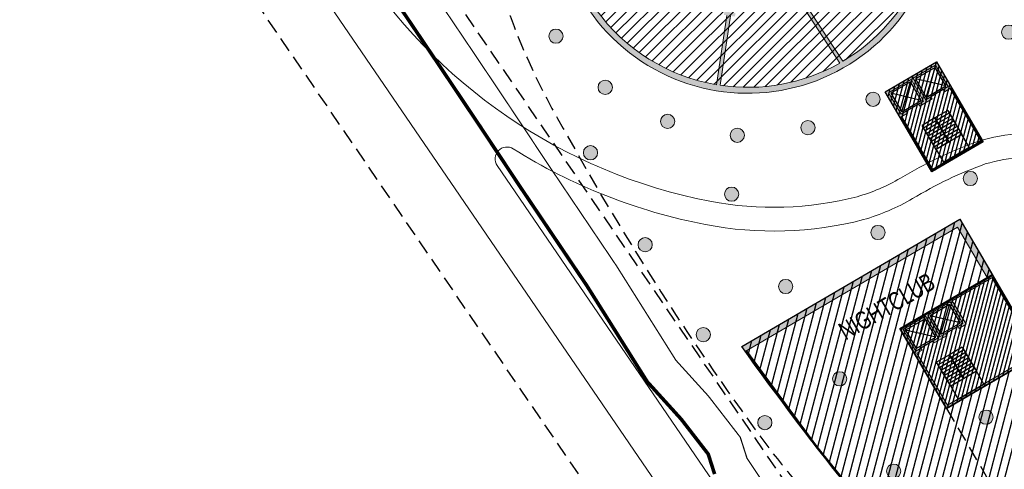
# Model space of a CAD drawing. Header units: millimetres. Extents: x -1402 to -179, y -280 to 6164.
# Tile 3 of 212: x -795 to -712, y 8 to 46. Entities that reach past the tile are written whole.
import ezdxf
from ezdxf.xclip import XClip

# ---------------------------------------------------------------- set-up
doc = ezdxf.new("R2010")
doc.units = ezdxf.units.MM
doc.header["$XCLIPFRAME"] = 0
for name, pattern in [('AJN-Limite', [1.25, 0.5, -0.25, 0, -0.25, 0, -0.25]), ('AJN-Projection', [0.375, 0.25, -0.125]), ('DASH', [0.35, 0.25, -0.1])]:
    doc.linetypes.add(name, pattern=pattern)
doc.layers.get('0').update_dxf_attribs({"linetype": 'CONTINUOUS'})
doc.layers.get('DEFPOINTS').update_dxf_attribs({"linetype": 'CONTINUOUS'})
for name, color, linetype, lineweight in [('AJN-2-POT 120', 2, 'CONTINUOUS', 20), ('AJN-2-SBT-C', 2, 'CONTINUOUS', 20), ('AJN-5-ASC-C', 230, 'CONTINUOUS', 30), ('AJN-7-500-A', 10, 'CONTINUOUS', 18), ('AJN-8-252-H', 252, 'CONTINUOUS', 20), ('AJN-9-CIRCULATION-CAR', 251, 'CONTINUOUS', 5), ('GEO-1-LIM-V', 10, 'AJN-Limite', 25)]:
    doc.layers.add(name, color=color, linetype=linetype, lineweight=lineweight)
for name, color, linetype, true_color in [('AJN-2-SBT-H', 7, 'CONTINUOUS', 0x6e6e6e), ('AJN-9-SRF-MARINHORIZON-CIRUCLATION 100 %', 7, 'CONTINUOUS', 0xd100d1), ('AJN-9-SRF-MARINHORIZON-SERVICE', 7, 'CONTINUOUS', 0x645418)]:
    doc.layers.add(name, color=color, linetype=linetype, true_color=true_color)
for name, color, linetype in [('AJN-2-SBT-P', 251, 'AJN-Projection'), ('AJN-2-SBT-V', 51, 'CONTINUOUS'), ('AJN-3-MEX-V', 141, 'CONTINUOUS')]:
    doc.layers.add(name, color=color, linetype=linetype)
doc.styles.get("Standard").update_dxf_attribs({"font": 'rs.shx', "bigfont": 'hztxt.shx'})

# ---------------------------------------------------------------- blocks, each defined once
blk = doc.blocks.new('1.20diam')
at = {"layer": 'AJN-2-SBT-H'}
h = blk.add_hatch(color=256, dxfattribs=at)
h.dxf.hatch_style = 1
edge = h.paths.add_edge_path()
edge.add_arc((0, 0), 0.6, 0, 360)
at = {"layer": 'AJN-2-POT 120', "linetype": 'Continuous'}
blk.add_circle((0, 0), 0.6, dxfattribs=at)
blk = doc.blocks.new('AJN-929-MASSE ROUTE')
at = {"layer": 'AJN-9-CIRCULATION-CAR', "flags": 128}
blk.add_lwpolyline([(-415.5023121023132, 164.4539288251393), (-560.7691083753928, 164.4539288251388, 0.1502112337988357), (-783.184933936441, 96.09276110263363, 0.4150788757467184), (-787.4097699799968, 73.8292723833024), (-714.6999823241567, -32.60109674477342, 0.278476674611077), (-699.6538860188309, -39.46999397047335, 0.2073139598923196), (-646.0445230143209, -8.50695091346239, -0.02676569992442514), (-643.9317068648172, -5.955937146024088, -0.5807481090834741), (-623.6197786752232, -10.64174010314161, -0.01001296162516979), (-622.9747862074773, -12.95642547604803), (-622.1609619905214, -16.12072877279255, 0.1178717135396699), (-608.2491394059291, -42.43075487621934), (-588.2915924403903, -65.13725219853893, 0.131415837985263), (-578.835180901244, -71.44705981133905), (-552.3332461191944, -80.43805982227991, -0.3166818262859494), (-534.1472185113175, -105.3627286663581), (-533.991493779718, -114.5423939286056, -0.06903569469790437), (-534.8797460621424, -121.8541608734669), (-542.8833033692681, -152.0932475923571, 0.05822467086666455), (-543.5290613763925, -156.5965749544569), (-543.9725960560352, -173.5819326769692, 0.332444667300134), (-532.9062137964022, -189.2217226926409), (-471.1468375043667, -209.2163269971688)], format="xyb", dxfattribs=at)
for points in [[(-767.0312399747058, 51.09077764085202, 0.2086268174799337), (-737.13964302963, 30.55375438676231, 0.1111151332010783), (-724.7599081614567, 30.9338565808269, 0.06236497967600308), (-721.1179781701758, 32.49328258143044, -0.05065658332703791), (-714.6123179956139, 35.58830545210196, -0.1151144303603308), (-707.2244727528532, 36.05830992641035, 0.3931016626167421), (-688.906584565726, 46.96896778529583, -0.1247671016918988), (-680.6848367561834, 60.91293574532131, 0.2341868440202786), (-674.7718777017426, 78.70064792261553, 0.2085851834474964), (-677.2811327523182, 82.7894071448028, 0.292534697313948), (-686.9744748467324, 83.17643298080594), (-696.4693427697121, 77.62238192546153, 0.4142135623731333), (-698.6188792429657, 69.41388066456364), (-697.6090517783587, 67.68754104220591), (-707.9670895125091, 61.62857625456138), (-714.0260543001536, 71.98661398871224), (-686.1067436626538, 88.3180972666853, 0.348435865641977), (-680.7002831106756, 102.2178890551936), (-687.9810793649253, 125.787404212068, 0.4360457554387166), (-703.8257906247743, 133.4180203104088, 0.05576198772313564), (-780.9383095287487, 92.78327794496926, 0.4150788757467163), (-784.1069365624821, 76.08566140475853)], [(-649.2572055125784, -6.123954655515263, -0.2073139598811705), (-700.1125766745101, -35.49638064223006, -0.278476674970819), (-711.3971489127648, -30.3447077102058), (-755.0463055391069, 33.54759640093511, -0.8127666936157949), (-753.6896035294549, 34.95906947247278, 0.09254897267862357), (-737.5185950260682, 28.58998368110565, 0.111346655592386), (-724.2344343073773, 29.00393678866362, 0.06299703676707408), (-720.0938573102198, 30.77531025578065, -0.05039163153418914), (-713.9880376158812, 33.68750823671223, -0.1134753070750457), (-707.5970646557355, 34.09277844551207, 0.3922989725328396), (-686.9869839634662, 46.4076002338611, -0.1247671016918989), (-679.2644298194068, 59.50494280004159, 0.1675941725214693), (-672.7252938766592, 73.07983989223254, -0.7197772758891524), (-670.8689380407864, 73.46821382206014), (-638.0517191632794, 17.36589216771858, -0.3882910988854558), (-641.4511063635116, 1.530569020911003, 0.07866358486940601)]]:
    blk.add_lwpolyline(points, format="xyb", close=True, dxfattribs=at)
at = {"layer": 'DEFPOINTS', "linetype": 'AJN-Projection', "ltscale": 5, "flags": 128}
blk.add_lwpolyline([(-354.0561248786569, 185.9536306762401, -0.270071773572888), (-339.1860966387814, 164.408943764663), (-334.6972127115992, 105.8893072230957, -0.4368186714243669), (-341.6767091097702, 98.35392882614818), (-383.2276971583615, 98.35392882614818, -0.4142135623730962), (-390.2276971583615, 105.3539288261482), (-390.2276971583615, 134.8352394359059, 0.03531926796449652), (-390.4367469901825, 137.7909781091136, 0.08164163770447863), (-396.7515190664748, 157.9094965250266, 0.2831567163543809), (-415.5023121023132, 169.4539288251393), (-560.7691083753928, 169.4539288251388, 0.1502112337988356), (-785.9932144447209, 100.2296150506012, 0.4150788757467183), (-791.5383117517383, 71.00878610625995), (-718.8285240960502, -35.42158302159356, 0.2784766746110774), (-699.08052269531, -44.43701063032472, 0.2073139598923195), (-642.028669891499, -11.4856962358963, -0.02676569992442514), (-640.2570647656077, -9.346660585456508, -0.5807481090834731), (-628.4084399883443, -12.08004564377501, -0.01001296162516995), (-627.8171968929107, -14.20184056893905), (-627.0033726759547, -17.36614386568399, 0.1178717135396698), (-612.0046889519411, -45.73164075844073), (-592.0471419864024, -68.43813808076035, 0.1314158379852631), (-580.441546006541, -76.18199287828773), (-553.9396112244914, -85.17299288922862, -0.3166818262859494), (-539.146499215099, -105.4475369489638), (-538.9907744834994, -114.6272022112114, -0.0690356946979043), (-539.7133080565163, -120.5748335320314), (-547.716865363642, -150.8139202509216, 0.05822467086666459), (-548.5273575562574, -156.466055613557), (-548.9708922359, -173.4514133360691, 0.3324446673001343), (-534.4462655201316, -193.9786377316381), (-472.7718534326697, -213.9457348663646), (-406.0592408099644, -238.2085369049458, -0.201512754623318), (-402.0790529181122, -241.8906700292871, 2.448775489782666), (-395.8584981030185, -224.7867319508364, -0.2015127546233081), (-401.2741986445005, -225.0516614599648), (-454.45514719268, -205.710208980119, -0.4249551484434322), (-456.7946541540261, -200.447553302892), (-451.2212862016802, -186.7076628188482, -0.1381551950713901), (-447.4314293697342, -181.8237425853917), (-436.5721190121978, -171.607904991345, 0.1393789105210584), (-429.6673238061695, -160.0614218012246), (-423.2043512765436, -135.9581180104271, -0.04968254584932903), (-422.4055715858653, -133.8440447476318), (-407.082543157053, -102.958480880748, -0.2849185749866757), (-403.4992942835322, -100.7362118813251), (-385.0547912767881, -100.7362118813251), (-385.0547912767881, -84.23621188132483), (-418.9960197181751, -84.23621188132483, -0.07756592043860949), (-420.2148968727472, -84.04598070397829), (-438.6402432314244, -78.15107348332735, -0.2021789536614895), (-451.4039833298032, -64.34472116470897), (-453.2949829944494, -59.11890104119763, -0.04759916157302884), (-454.4415712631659, -54.66699945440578), (-459.1932756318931, -24.63985493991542, -0.6800385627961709), (-452.7865903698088, -20.85730462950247), (-450.139652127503, -22.91614949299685, 0.1061094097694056), (-435.7002930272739, -29.88479100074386), (-411.4011021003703, -35.78525466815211, 0.07812369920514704), (-404.9005894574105, -36.32135471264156), (-362.326567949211, -33.18024744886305), (-363.9453260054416, -11.23988231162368), (-385.8856911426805, -12.85864036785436), (-385.3706317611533, -19.83966563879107, -0.4142135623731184), (-386.2943411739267, -20.91053487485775), (-405.9307082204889, -22.35930417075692, -0.07812369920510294), (-408.0975457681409, -22.18060415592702), (-432.396736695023, -16.28014048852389, -0.1061094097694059), (-441.5441840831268, -11.86545136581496), (-445.9997490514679, -8.399818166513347, 0.1364557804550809), (-454.9213097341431, -4.734298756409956), (-467.6882925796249, -3.21302652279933, -0.09640642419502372), (-472.1262525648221, -1.787430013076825), (-481.8796759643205, 3.579391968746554, -0.05825295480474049), (-484.1864711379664, 5.224178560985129), (-492.3411364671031, 12.60731529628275, -0.1883847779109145), (-502.40888290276, 32.79528682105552), (-506.6066433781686, 79.20623988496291, -0.5294149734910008), (-497.6561970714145, 86.55125658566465, 0.07213134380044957), (-449.3993173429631, 79.6230367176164, 0.04921417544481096), (-439.1400067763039, 80.43843782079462, 0.05075337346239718), (-432.6923967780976, 82.47938655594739, -0.08654141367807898), (-424.8744460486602, 84.3539288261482), (-339.528904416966, 84.35392882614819, -0.3919640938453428), (-332.5494080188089, 77.88930722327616), (-321.5871233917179, -65.02125188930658, 0.1921667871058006), (-312.768643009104, -82.98874130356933, 0.1921667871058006)], format="xyb", dxfattribs=at)
blk.add_lwpolyline([(-779.9783947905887, 78.90614768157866, -0.4150788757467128), (-778.1300290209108, 88.64642399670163, -0.05578296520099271), (-702.0010881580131, 128.7628660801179, -0.4365493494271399), (-692.7583399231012, 124.3116733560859), (-677.4898353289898, 74.8842154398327), (-642.3675682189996, 14.84132350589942, -0.3882910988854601), (-644.3505440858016, 5.604051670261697, 0.07866358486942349), (-653.2730586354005, -3.145209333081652, -0.2073139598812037), (-700.6859399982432, -30.5293639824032, -0.2784766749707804), (-707.2686071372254, -27.52422143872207)], format="xyb", close=True, dxfattribs=at)
blk = doc.blocks.new('A$C46E24FA1')
at = {"layer": 'AJN-2-SBT-V', "linetype": 'Continuous'}
for p, q in [((-2.273736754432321e-13, 2.340000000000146), (1.249999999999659, 2.340000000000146)), ((0, 0), (0, 2.3400000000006)), ((-3.410605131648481e-13, 2.079999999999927), (1.249999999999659, 2.079999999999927)), ((-2.273736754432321e-13, 1.819999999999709), (1.249999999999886, 1.820000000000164)), ((1.250000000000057, 2.3400000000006), (1.250000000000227, 0)), ((-1.13686837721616e-13, 1.559999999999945), (1.249999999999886, 1.559999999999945)), ((0, 1.299999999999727), (1.25, 1.300000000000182)), ((0, 1.039999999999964), (1.250000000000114, 1.039999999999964)), ((0, 0.7799999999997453), (1.249999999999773, 0.7800000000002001)), ((0, 0.5199999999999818), (1.25, 0.5199999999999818)), ((-1.13686837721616e-13, 0.2600000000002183), (1.25, 0.2600000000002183)), ((0, 0), (1.250000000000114, 0))]:
    blk.add_line(p, q, dxfattribs=at)
blk = doc.blocks.new('A$C34886689')
at = {"layer": 'AJN-2-SBT-H'}
h = blk.add_hatch(color=256, dxfattribs=at)
h.dxf.hatch_style = 1
h.paths.add_polyline_path([(-0.4999999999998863, 25.33999999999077), (-8.999999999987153, 25.33999999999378), (-8.999999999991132, 17.5500000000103), (-0.5000000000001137, 17.55000000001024), (-0.4999999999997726, 0.5000000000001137), (-16.72521132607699, 0.5000000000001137, 0.00159796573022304), (-16.61402507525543, 2.273736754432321e-13), (0, 0), (4.547473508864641e-13, 17.75000000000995), (-8.799999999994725, 17.75000000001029), (-8.79999999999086, 22.83999999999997), (-8.299999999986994, 22.83999999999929), (-8.299999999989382, 23.03999999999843), (-8.799999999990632, 23.03999999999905), (-8.799999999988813, 25.13999999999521), (-6.599999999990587, 25.13999999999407), (-6.599999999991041, 23.0399999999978), (-7.09999999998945, 23.04000000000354), (-7.099999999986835, 22.83999999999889), (-5.8999999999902, 22.83999999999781), (-5.899999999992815, 23.03999999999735), (-6.399999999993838, 23.03999999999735), (-6.399999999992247, 25.13999999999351), (-4.199999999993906, 25.13999999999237), (-4.199999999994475, 23.03999999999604), (-4.699999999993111, 23.04000000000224), (-4.699999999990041, 22.83999999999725), (-3.999999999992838, 22.83999999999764), (-3.999999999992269, 25.13999999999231), (-2.273736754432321e-13, 25.13999999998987), (1.13686837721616e-13, 30.75000000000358), (-21.24142338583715, 30.7500000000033, 0.0009366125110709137), (-21.20139254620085, 30.25000000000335), (-0.4999999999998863, 30.25000000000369)])
at = {"layer": 'AJN-9-SRF-MARINHORIZON-CIRUCLATION 100 %'}
h = blk.add_hatch(dxfattribs=at)
h.set_pattern_fill('ANSI31', color=256, scale=0.1, angle=342.8336973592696)
h.set_pattern_definition([(44.9999999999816, (4287.917990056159, -2554.323389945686), (-0.2245064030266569, 0.224506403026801), [])])
h.paths.add_polyline_path([(-8.999999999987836, 25.33999999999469), (-8.999999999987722, 17.55000000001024), (2.273736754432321e-13, 17.5500000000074), (0, 25.33999999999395)])
at = {"layer": 'AJN-9-SRF-MARINHORIZON-SERVICE'}
h = blk.add_hatch(dxfattribs=at)
h.set_pattern_fill('ANSI31', color=256, scale=0.2, angle=-30.32562588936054)
h.set_pattern_definition([(45.00000000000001, (-15.49999999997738, -37.84999999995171), (-0.4490128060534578, 0.4490128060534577), [])])
h.paths.add_polyline_path([(-8.999999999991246, 17.55000000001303), (-8.99999999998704, 25.25000000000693), (2.273736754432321e-13, 25.25000000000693), (0, 30.75000000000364), (-21.24142338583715, 30.75000000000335, 0.02893765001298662), (-16.61402507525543, 1.70530256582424e-13), (0, 0), (1.13686837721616e-13, 17.55000000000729)])
at = {"layer": 'AJN-2-SBT-C', "linetype": 'Continuous', "flags": 128}
blk.add_lwpolyline([(-8.79999999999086, 22.83999999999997), (-8.799999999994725, 17.75000000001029), (4.547473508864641e-13, 17.75000000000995), (0, 0), (-16.61402507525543, 1.70530256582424e-13, -0.001597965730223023), (-16.72521132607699, 0.5000000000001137), (-0.4999999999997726, 0.5000000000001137), (-0.5000000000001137, 17.55000000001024), (-8.999999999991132, 17.5500000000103), (-8.999999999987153, 25.33999999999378), (-0.4999999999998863, 25.33999999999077), (-0.4999999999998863, 30.25000000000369), (-21.20139254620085, 30.25000000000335, -0.000936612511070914), (-21.24142338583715, 30.7500000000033), (1.13686837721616e-13, 30.75000000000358), (-2.273736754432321e-13, 25.13999999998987), (-3.999999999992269, 25.13999999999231), (-3.999999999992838, 22.83999999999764), (-4.699999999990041, 22.83999999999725), (-4.699999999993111, 23.04000000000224), (-4.199999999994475, 23.03999999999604), (-4.199999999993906, 25.13999999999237), (-6.399999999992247, 25.13999999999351), (-6.399999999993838, 23.03999999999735), (-5.899999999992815, 23.03999999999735), (-5.8999999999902, 22.83999999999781), (-7.099999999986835, 22.83999999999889), (-7.09999999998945, 23.04000000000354), (-6.599999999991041, 23.0399999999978), (-6.599999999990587, 25.13999999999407), (-8.799999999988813, 25.13999999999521), (-8.799999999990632, 23.03999999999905), (-8.299999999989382, 23.03999999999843), (-8.299999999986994, 22.83999999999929)], format="xyb", close=True, dxfattribs=at)
at = {"layer": 'AJN-2-SBT-P', "ltscale": 5}
blk.add_line((-8.999999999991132, 17.5500000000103), (-8.999999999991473, 0.5000000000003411), dxfattribs=at)
at = {"layer": 'AJN-2-SBT-V'}
for p, q in [((-7.09999999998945, 23.04000000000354), (-8.299999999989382, 23.03999999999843)), ((-4.699999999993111, 23.04000000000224), (-5.899999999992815, 23.03999999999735)), ((-7.399999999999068, 0.4999999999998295), (-7.399999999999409, 2.300000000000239)), ((-7.399999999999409, 2.300000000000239), (-0.5, 2.299999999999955)), ((-7.099999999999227, 0.5000000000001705), (-7.099999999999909, 2.299999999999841)), ((-6.799999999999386, 0.4999999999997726), (-6.799999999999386, 2.300000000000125)), ((-6.499999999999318, 0.4999999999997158), (-6.499999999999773, 2.299999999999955)), ((-6.199999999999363, 0.4999999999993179), (-6.199999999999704, 2.300000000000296)), ((-5.899999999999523, 0.5000000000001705), (-5.899999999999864, 2.300000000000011)), ((-5.599999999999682, 0.5000000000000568), (-5.599999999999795, 2.300000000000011)), ((-5.299999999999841, 0.4999999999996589), (-5.300000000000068, 2.300000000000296)), ((-4.999999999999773, 0.5000000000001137), (-4.999999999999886, 2.299999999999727)), ((-4.699999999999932, 0.5000000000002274), (-4.699999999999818, 2.300000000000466)), ((-4.399999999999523, 0.5000000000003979), (-4.400000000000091, 2.300000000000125)), ((-4.099999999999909, 0.5000000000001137), (-4.099999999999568, 2.300000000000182)), ((-3.799999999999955, 0.5000000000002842), (-3.799999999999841, 2.300000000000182)), ((-3.499999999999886, 0.4999999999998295), (-3.500000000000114, 2.300000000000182)), ((-3.199999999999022, 0.5000000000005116), (-3.200000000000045, 2.300000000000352)), ((-2.899999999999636, 0.5000000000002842), (-2.899999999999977, 2.300000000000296)), ((-2.599999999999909, 0.5000000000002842), (-2.599999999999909, 2.300000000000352)), ((-2.300000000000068, 0.5000000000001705), (-2.300000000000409, 2.300000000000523))]:
    blk.add_line(p, q, dxfattribs=at)
at = {"layer": 'AJN-2-SBT-V', "flags": 128}
blk.add_lwpolyline([(-7.749999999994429, 19.00000000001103), (-7.749999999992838, 17.75000000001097), (-5.249999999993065, 17.75000000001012), (-5.24999999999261, 19.00000000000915)], close=True, dxfattribs=at)
at = {"layer": 'AJN-3-MEX-V', "color": 132, "linetype": 'Continuous', "const_width": 0.2, "flags": 128}
blk.add_lwpolyline([(-16.62279394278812, 0.5000000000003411, -0.03418436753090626), (-21.10106320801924, 30.25000000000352)], format="xyb", dxfattribs=at)
blk.add_lwpolyline([(-0.1000000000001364, 25.13999999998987), (-0.09999999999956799, 17.75000000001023)], dxfattribs=at)
at = {"layer": 'AJN-5-ASC-C'}
for p, q in [((-6.749999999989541, 23.18999999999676), (-8.649999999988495, 24.98999999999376)), ((-8.649999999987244, 23.18999999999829), (-6.749999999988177, 24.98999999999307)), ((-4.349999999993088, 23.18999999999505), (-6.249999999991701, 24.98999999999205)), ((-6.24999999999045, 23.18999999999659), (-4.349999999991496, 24.9899999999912))]:
    blk.add_line(p, q, dxfattribs=at)
for points in [[(-6.749999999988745, 23.18999999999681), (-6.749999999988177, 24.98999999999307), (-8.649999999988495, 24.98999999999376), (-8.649999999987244, 23.18999999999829)], [(-4.349999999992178, 23.18999999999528), (-4.349999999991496, 24.9899999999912), (-6.249999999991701, 24.98999999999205), (-6.24999999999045, 23.18999999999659)]]:
    blk.add_lwpolyline(points, close=True, dxfattribs=at)
at = {"layer": 'AJN-8-252-H'}
blk.add_line((-7.399999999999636, 1.399999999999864), (-2.300000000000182, 1.39999999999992), dxfattribs=at)
at = {"layer": 'AJN-8-252-H', "flags": 128}
blk.add_lwpolyline([(-2.646410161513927, 1.2000000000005), (-2.299999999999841, 1.400000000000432), (-2.646410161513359, 1.60000000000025)], dxfattribs=at)
at = {"layer": 'AJN-9-SRF-MARINHORIZON-CIRUCLATION 100 %'}
blk.add_lwpolyline([(-8.999999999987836, 25.33999999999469), (0, 25.33999999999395), (2.273736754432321e-13, 17.5500000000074), (-8.999999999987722, 17.55000000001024)], close=True, dxfattribs=at)
at = {"layer": 'AJN-9-SRF-MARINHORIZON-SERVICE'}
blk.add_lwpolyline([(-16.61402507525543, 1.70530256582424e-13, -0.02893765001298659), (-21.24142338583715, 30.7500000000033), (0, 30.75000000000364), (2.273736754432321e-13, 25.25000000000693), (-8.99999999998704, 25.25000000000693), (-8.999999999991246, 17.55000000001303), (1.13686837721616e-13, 17.55000000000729), (0, 0)], format="xyb", close=True, dxfattribs=at)
at = {"linetype": 'Continuous', "rotation": 179.9999999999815}
for p in [(-6.499999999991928, 21.34000000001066), (-5.249999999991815, 21.34000000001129)]:
    blk.add_blockref('A$C46E24FA1', p, dxfattribs=at)
at = {"layer": 'AJN-2-POT 120', "linetype": 'Continuous', "rotation": 291.492555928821}
for p in [(-15.4999999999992, 24.25000000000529), (-15.49999999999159, 15.25000000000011), (-6.499999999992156, 15.25000000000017), (-15.49999999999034, 6.250000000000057), (-6.49999999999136, 6.249999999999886)]:
    blk.add_blockref('1.20diam', p, dxfattribs=at)
at = {"layer": 'AJN-7-500-A', "insert": (-8.999999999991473, 26.75000000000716), "char_height": 1.5, "attachment_point": 8}
blk.add_mtext_dynamic_manual_height_columns('{\\fSwis721 LtCn BT|b0|i0|c0|p34;NIGHTCLUB}', width=13.66556274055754, gutter_width=35.69431197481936, heights=[0], dxfattribs=at)
blk = doc.blocks.new('A$C25855C8C')
at = {"layer": 'AJN-2-SBT-H'}
h = blk.add_hatch(color=256, dxfattribs=at)
h.dxf.hatch_style = 1
h.paths.add_polyline_path([(-1.79999999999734, -2.499999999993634), (-1.800000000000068, -2.29999999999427), (-2.300000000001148, -2.299999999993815), (-2.299999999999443, -0.1999999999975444), (-0.1000000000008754, -0.1999999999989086), (-0.1000000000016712, -2.29999999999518), (-0.6000000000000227, -2.299999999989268), (-0.5999999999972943, -2.499999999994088), (0.5999999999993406, -2.499999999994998), (0.5999999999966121, -2.299999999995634), (0.09999999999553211, -2.299999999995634), (0.09999999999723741, -0.1999999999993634), (2.299999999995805, -0.2000000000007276), (2.299999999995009, -2.299999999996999), (1.799999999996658, -2.299999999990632), (1.799999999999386, -2.499999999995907), (2.499999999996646, -2.499999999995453), (2.499999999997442, -9.094947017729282e-13), (-2.499999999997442, 9.094947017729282e-13), (-2.499999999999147, -2.499999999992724)])
at = {"layer": 'AJN-9-SRF-MARINHORIZON-CIRUCLATION 100 %'}
h = blk.add_hatch(dxfattribs=at)
h.set_pattern_fill('ANSI31', color=256, scale=0.1, angle=342.8336973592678)
h.set_pattern_definition([(44.99999999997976, (4294.417990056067, -2579.663389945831), (-0.2245064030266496, 0.2245064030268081), [])])
h.paths.add_polyline_path([(-2.499999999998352, 1.818989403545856e-12), (-2.500000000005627, -7.789999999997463), (2.499999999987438, -7.789999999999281), (2.499999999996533, -9.094947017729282e-13)])
at = {"layer": 'AJN-2-SBT-C', "flags": 128}
blk.add_lwpolyline([(-0.6000000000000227, -2.299999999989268), (-0.5999999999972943, -2.499999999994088), (0.5999999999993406, -2.499999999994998), (0.5999999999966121, -2.299999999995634), (0.09999999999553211, -2.299999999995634), (0.09999999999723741, -0.1999999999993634), (2.299999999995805, -0.2000000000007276), (2.299999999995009, -2.299999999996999), (1.799999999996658, -2.299999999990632), (1.799999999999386, -2.499999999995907), (2.499999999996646, -2.499999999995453), (2.499999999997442, -9.094947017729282e-13), (-2.499999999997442, 9.094947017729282e-13), (-2.499999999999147, -2.499999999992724), (-1.79999999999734, -2.499999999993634), (-1.800000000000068, -2.29999999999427), (-2.300000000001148, -2.299999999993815), (-2.299999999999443, -0.1999999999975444), (-0.1000000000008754, -0.1999999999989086), (-0.1000000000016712, -2.29999999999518)], close=True, dxfattribs=at)
at = {"layer": 'AJN-2-SBT-V'}
for p, q in [((-0.6000000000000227, -2.299999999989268), (-1.800000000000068, -2.29999999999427)), ((1.799999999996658, -2.299999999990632), (0.5999999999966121, -2.299999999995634))]:
    blk.add_line(p, q, dxfattribs=at)
at = {"layer": 'AJN-2-SBT-V', "flags": 128}
blk.add_lwpolyline([(-1.2500000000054, -6.339999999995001), (-1.250000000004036, -7.589999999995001), (1.249999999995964, -7.589999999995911), (1.249999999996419, -6.33999999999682)], close=True, dxfattribs=at)
at = {"layer": 'AJN-3-MEX-V', "color": 132, "const_width": 0.2, "flags": 128}
blk.add_lwpolyline([(-2.399999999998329, -2.499999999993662), (-2.399999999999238, -7.68999999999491), (2.399999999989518, -7.690000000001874), (2.399999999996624, -2.499999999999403)], dxfattribs=at)
at = {"layer": 'AJN-5-ASC-C'}
for p, q in [((-0.2500000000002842, -2.149999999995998), (-2.149999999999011, -0.3499999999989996)), ((-2.14999999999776, -2.149999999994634), (-0.2499999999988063, -0.3499999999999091)), ((2.149999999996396, -2.149999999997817), (0.2499999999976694, -0.3500000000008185)), ((0.24999999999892, -2.149999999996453), (2.149999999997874, -0.350000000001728))]:
    blk.add_line(p, q, dxfattribs=at)
for points in [[(-0.2499999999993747, -2.149999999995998), (-0.2499999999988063, -0.3499999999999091), (-2.149999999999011, -0.3499999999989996), (-2.14999999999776, -2.149999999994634)], [(2.149999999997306, -2.149999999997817), (2.149999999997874, -0.350000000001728), (0.2499999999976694, -0.3500000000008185), (0.24999999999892, -2.149999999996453)]]:
    blk.add_lwpolyline(points, close=True, dxfattribs=at)
at = {"layer": 'AJN-9-SRF-MARINHORIZON-CIRUCLATION 100 %'}
blk.add_lwpolyline([(-2.499999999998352, 1.818989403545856e-12), (2.499999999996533, -9.094947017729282e-13), (2.499999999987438, -7.789999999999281), (-2.500000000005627, -7.789999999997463)], close=True, dxfattribs=at)
at = {"linetype": 'Continuous', "rotation": 179.9999999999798}
for p in [(-2.785327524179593e-12, -3.99999999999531), (1.249999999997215, -3.999999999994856)]:
    blk.add_blockref('A$C46E24FA1', p, dxfattribs=at)

msp = doc.modelspace()

# ---------------------------------------------------------------- hatches: boundary and pattern name
at = {"layer": 'AJN-2-SBT-H'}
h = msp.add_hatch(color=256, dxfattribs=at)
h.dxf.hatch_style = 1
edge = h.paths.add_edge_path()
edge.add_line((-718.1117194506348, 59.17368079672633), (-718.6009850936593, 59.0706316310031))
edge.add_arc((-733.9638433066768, 55.83490530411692), 15.69991520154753, -59.309516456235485, 11.893801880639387, ccw=False)
edge.add_line((-725.95060509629, 42.3339664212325), (-729.3432817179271, 47.5342036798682))
edge.add_arc((-733.9641050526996, 55.83484460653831), 9.500139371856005, 295.27179146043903, 299.10393052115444, ccw=False)
edge.add_line((-729.9083748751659, 47.24393657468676), (-729.7803010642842, 46.97264872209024))
edge.add_arc((-733.9641050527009, 55.83484460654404), 9.800139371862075, 295.2717914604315, 297.4669833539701)
edge.add_line((-729.4439142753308, 47.1394086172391), (-726.2103902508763, 42.18311776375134))
edge.add_arc((-733.9638433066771, 55.83490530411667), 15.69991520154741, 261.4619270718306, 299.59415615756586, ccw=False)
edge.add_line((-736.2947559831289, 40.30898557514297), (-735.4188511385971, 46.14327891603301))
edge.add_arc((-733.9641050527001, 55.83484460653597), 9.800139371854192, 261.4633877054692, 263.7615965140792)
edge.add_line((-735.0290438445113, 46.09273820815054), (-734.9964441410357, 46.39096171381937))
edge.add_arc((-733.9641050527, 55.83484460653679), 9.500139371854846, 258.1854662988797, 263.7615965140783, ccw=False)
edge.add_line((-735.9092048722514, 46.53596108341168), (-735.9707365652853, 46.2423391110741))
edge.add_arc((-733.9641050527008, 55.83484460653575), 9.800139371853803, 258.1848188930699, 259.7091868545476)
edge.add_line((-735.7148456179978, 46.1923532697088), (-736.5910056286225, 40.35636029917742))
edge.add_arc((-733.963843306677, 55.83490530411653), 15.69991520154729, 215.707598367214, 260.3670307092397, ccw=False)
edge.add_arc((-749.5160236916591, 61.06664500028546), 14.66548400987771, 281.0216784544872, 305.1863883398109)
edge.add_arc((-733.9641560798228, 55.83475666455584), 9.800039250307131, 223.5648629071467, 226.6283411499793)
edge.add_line((-740.6941177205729, 48.71096654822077), (-740.4881006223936, 48.92904053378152))
edge.add_arc((-738.6257243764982, 51.10849300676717), 2.866785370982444, 221.3045303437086, 229.4855929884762, ccw=False)
edge.add_line((-740.7792877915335, 49.21623959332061), (-742.1674885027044, 48.72297612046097))
edge.add_arc((-748.6306145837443, 58.71430804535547), 11.89952572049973, 278.3544755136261, 302.89775055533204, ccw=False)
edge.add_arc((-733.963843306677, 55.83490530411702), 15.69991520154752, 162.607902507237, 214.5058295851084, ccw=False)
edge.add_line((-748.9459829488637, 60.52775402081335), (-749.3871490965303, 60.79059809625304))
edge.add_arc((-733.963843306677, 55.83490530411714), 16.19991520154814, 162.187166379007, 371.8938018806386)
at = {"layer": 'AJN-9-SRF-MARINHORIZON-SERVICE'}
h = msp.add_hatch(dxfattribs=at)
h.set_pattern_fill('ANSI31', color=256, scale=0.2)
h.set_pattern_definition([(45, (-2236.471011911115, 2.273736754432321e-12), (-0.4490128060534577, 0.4490128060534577), [])])
edge = h.paths.add_edge_path()
edge.add_line((-718.6009850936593, 59.0706316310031), (-718.3563522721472, 59.12215621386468))
edge.add_arc((-734.1106927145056, 55.77971702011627), 16.10500364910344, 11.9782532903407, 29.21574368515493)
edge.add_line((-720.0544389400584, 63.64056127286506), (-720.2724558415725, 63.51821491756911))
edge.add_arc((-758.4113343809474, 96.30104397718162), 50.29202657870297, 282.95746989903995, 319.3188131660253, ccw=False)
edge.add_arc((-733.9638433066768, 55.83490530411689), 15.69991520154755, 212.9760879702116, 371.8938018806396)

# ---------------------------------------------------------------- linework, layer by layer
at = {"layer": 'AJN-2-SBT-C'}
for points in [[(-749.3871490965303, 60.79059809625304, 1.299777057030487), (-718.1117194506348, 59.17368079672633)], [(-718.6009850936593, 59.0706316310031, -0.3210808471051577), (-725.95060509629, 42.3339664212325), (-729.3432817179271, 47.5342036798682, -0.01672241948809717)], [(-735.7148456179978, 46.1923532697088), (-736.5910056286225, 40.35636029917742, -0.1973680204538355), (-746.7122707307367, 46.67166703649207, 0.105830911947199)], [(-729.4439142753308, 47.1394086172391), (-726.2103902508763, 42.18311776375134, -0.167935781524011), (-736.2947559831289, 40.30898557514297), (-735.4188511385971, 46.14327891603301, 0.010028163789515)]]:
    msp.add_lwpolyline(points, format="xyb", dxfattribs=at)
at = {"layer": 'AJN-2-SBT-P', "ltscale": 5, "flags": 128}
msp.add_lwpolyline([(-767.6830869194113, 72.14807454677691, -0.05121987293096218), (-760.7108442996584, 64.39073316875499, -0.08997890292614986), (-756.5121108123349, 55.40454835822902, 0.02060412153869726), (-755.4064137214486, 50.67573479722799, 0.06468475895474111), (-749.490318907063, 36.68623076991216, 0.03286619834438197), (-732.1687331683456, 9.756508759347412, 0.002338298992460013), (-729.3480626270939, 6.256450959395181, 0.01445521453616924), (-711.1978379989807, -14.77868155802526, 0.08916851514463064), (-704.9170514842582, -19.57433411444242, 0.3184438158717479), (-696.5850652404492, -18.38032387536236, 0.07982005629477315), (-692.9450630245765, -13.61766296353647, -0.007477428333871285), (-687.9677464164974, -4.682312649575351, -0.04115969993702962), (-685.263491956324, -0.77543576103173, -0.02993334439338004), (-663.9580859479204, 22.20565618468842, 0.1132434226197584), (-647.8496234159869, 44.99356725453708, -0.01578281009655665), (-646.0592934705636, 49.3675588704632, -0.02498436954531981), (-643.8799997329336, 53.56133554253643, 0.3128781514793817), (-612.4261998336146, 40.13973376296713, 0.06210957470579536), (-579.2684073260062, 51.39352803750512, -0.07904304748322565), (-540.4176712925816, 63.32816539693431, -0.00945298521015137), (-526.7406037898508, 64.46210249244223, 0.4573830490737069), (-521.7931540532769, 70.18511086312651), (-524.0339273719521, 85.51842347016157), (-524.8218382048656, 90.90999208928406, 0.03842573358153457), (-525.3285562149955, 93.15567853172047), (-534.454351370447, 122.7893367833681, 0.2247122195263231), (-541.5702899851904, 130.5697875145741, -0.2328075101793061), (-548.5503743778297, 138.4415270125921, 0.1068267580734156), (-556.3714938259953, 155.4539288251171), (-560.7691083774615, 155.4539288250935, 0.1422323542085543), (-768.0204055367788, 95.28094702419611)], format="xyb", dxfattribs=at)
at = {"layer": 'GEO-1-LIM-V', "linetype": 'Continuous', "ltscale": 25, "const_width": 0.3}
msp.add_lwpolyline([(-754.3353266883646, 112.7971738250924), (-765.3208293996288, 106.4166192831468), (-773.8793028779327, 101.0569524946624), (-783.4769755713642, 94.00988258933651), (-785.9053023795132, 87.35804987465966), (-785.5772190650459, 82.98264558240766), (-779.6016890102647, 72.22400507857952), (-774.4032194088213, 64.11329465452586), (-770.9598076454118, 58.74502018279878), (-764.1540881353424, 48.27272029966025), (-759.7065812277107, 41.67397472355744), (-756.4502605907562, 36.81214545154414), (-753.1055995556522, 31.76998171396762), (-747.5052165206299, 23.46228968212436), (-742.4073957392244, 15.35717912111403), (-739.5699916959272, 12.22993000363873), (-737.2850765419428, 9.277008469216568), (-736.7488876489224, 7.599514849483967)], dxfattribs=at)
at = {"layer": 'GEO-1-LIM-V', "linetype": 'DASH', "ltscale": 5, "const_width": 0.1}
msp.add_lwpolyline([(-752.8665568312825, 110.1809469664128), (-763.7708983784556, 103.8475321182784), (-772.1931078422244, 98.57319943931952), (-780.9700504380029, 92.12874878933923), (-782.8653168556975, 86.93711020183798), (-782.634856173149, 83.86362668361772), (-777.0249525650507, 73.76327815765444), (-771.8774824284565, 65.73213766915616), (-768.4394673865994, 60.37227702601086), (-761.6523232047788, 49.92855992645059), (-757.2164363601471, 43.34705498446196), (-753.9539700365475, 38.4760499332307), (-750.6117924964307, 33.43763012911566), (-744.9910743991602, 25.09977276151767), (-740.008370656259, 17.17768870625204), (-737.269254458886, 14.15876768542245), (-734.5886088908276, 10.69442196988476), (-734.0208667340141, 8.918212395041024), (-725.6600770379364, -3.537333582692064)], dxfattribs=at)

# ---------------------------------------------------------------- block references
ref = msp.add_blockref('AJN-929-MASSE ROUTE', (0, 0))
XClip(ref).set_block_clipping_path([(-829.7536975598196, -279.5458324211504), (-250.3914975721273, 214.8546593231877)])
for name, p, rotation in [('A$C25855C8C', (-720.2417053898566, 41.0212497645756), 30.32562588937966), ('A$C34886689', (-700.607553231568, 2.504556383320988), 30.32562588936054)]:
    msp.add_blockref(name, p, dxfattribs=dict(rotation=rotation))
at = {"layer": 'AJN-2-POT 120', "linetype": 'Continuous'}
for p, rotation in [((-712.0137055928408, 44.77998882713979), 321.8181818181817), ((-750.0951718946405, 44.44020775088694), 130.3478564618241), ((-745.9477766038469, 40.13636278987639), 147.7542496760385), ((-723.4196916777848, 39.13521187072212), 217.3798225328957), ((-740.7028197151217, 37.27028596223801), 165.1606428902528), ((-728.8982081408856, 36.74568754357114), 199.9734293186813), ((-734.8406663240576, 36.10447003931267), 182.567036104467), ((-747.1886297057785, 34.63099832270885), 321.8181818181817), ((-715.2380103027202, 32.46723693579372), 321.8181818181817), ((-735.3192904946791, 31.14731805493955), 321.8181818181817), ((-723.0065386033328, 27.9230133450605), 321.8181818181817), ((-742.5890121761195, 26.89487287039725), 321.8181818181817), ((-730.7750669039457, 23.3787897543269), 321.8181818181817), ((-737.7010769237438, 19.32739972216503), 321.8181818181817), ((-732.5233984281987, 11.92941274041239), 321.8181818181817)]:
    msp.add_blockref('1.20diam', p, dxfattribs=dict(at, rotation=rotation))

doc.saveas('drawing.dxf')
